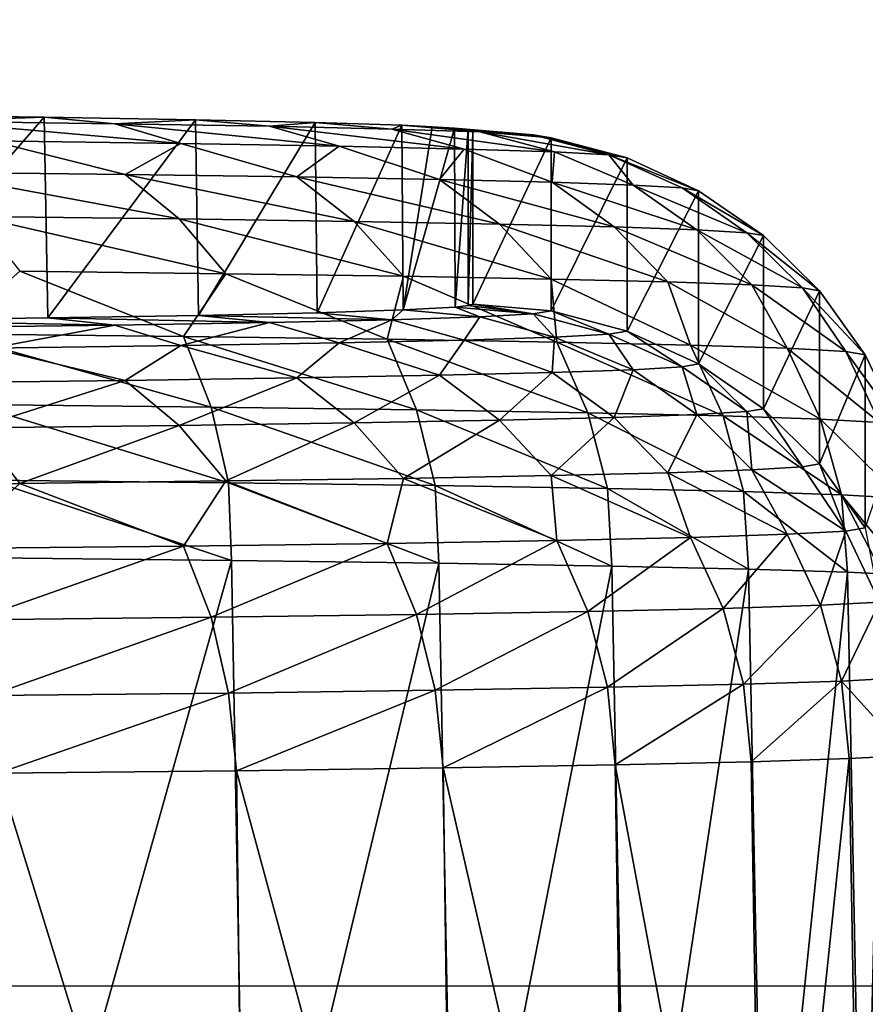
# Model space of a CAD drawing. Header units: millimetres. Extents: x -95 to 95, y -21 to 21.
# Tile 68 of 89: x 83.22 to 85.08, y -16.59 to -14.43. Entities that reach past the tile are written whole.
import ezdxf

# ---------------------------------------------------------------- set-up
doc = ezdxf.new("R2010")
doc.units = ezdxf.units.MM
doc.header["$LTSCALE"] = 135.540879
for name, color, linetype in [('130', 7, 'CONTINUOUS'), ('133', 7, 'CONTINUOUS'), ('134', 7, 'CONTINUOUS'), ('142', 7, 'CONTINUOUS'), ('143', 7, 'CONTINUOUS'), ('144', 7, 'CONTINUOUS'), ('19', 7, 'CONTINUOUS'), ('2', 7, 'CONTINUOUS')]:
    doc.layers.add(name, color=color, linetype=linetype)

msp = doc.modelspace()

# ---------------------------------------------------------------- linework, layer by layer
at = {"layer": '130', "color": 254, "linetype": 'Continuous', "true_color": 0xd7d6db}
for points in [[(83.2754, -14.6428, 98.2174), (82.888, -15.0886, 47.1343), (82.8783, -14.6374, 98.8266), (83.2754, -14.6428, 98.2174)], [(83.2837, -15.0832, 47.7445), (82.888, -15.0886, 47.1343), (83.2754, -14.6428, 98.2174), (83.2837, -15.0832, 47.7445)], [(83.6069, -14.6484, 97.5699), (83.2837, -15.0832, 47.7445), (83.2754, -14.6428, 98.2174), (83.6069, -14.6484, 97.5699)], [(83.6136, -15.0776, 48.3927), (83.2837, -15.0832, 47.7445), (83.6069, -14.6484, 97.5699), (83.6136, -15.0776, 48.3927)], [(83.8691, -14.6543, 96.8914), (83.6136, -15.0776, 48.3927), (83.6069, -14.6484, 97.5699), (83.8691, -14.6543, 96.8914)], [(83.8741, -15.0716, 49.0718), (83.6136, -15.0776, 48.3927), (83.8691, -14.6543, 96.8914), (83.8741, -15.0716, 49.0718)], [(84.0591, -14.6605, 96.1891), (83.8741, -15.0716, 49.0718), (83.8691, -14.6543, 96.8914), (84.0591, -14.6605, 96.1891)], [(84.0625, -15.0655, 49.7744), (83.8741, -15.0716, 49.0718), (84.0591, -14.6605, 96.1891), (84.0625, -15.0655, 49.7744)], [(84.1263, -14.6636, 95.8318), (84.0625, -15.0655, 49.7744), (84.0591, -14.6605, 96.1891), (84.1263, -14.6636, 95.8318)], [(84.1751, -14.6668, 95.4678), (84.0625, -15.0655, 49.7744), (84.1263, -14.6636, 95.8318), (84.1751, -14.6668, 95.4678)], [(84.1765, -15.0592, 50.493), (84.0625, -15.0655, 49.7744), (84.1751, -14.6668, 95.4678), (84.1765, -15.0592, 50.493)], [(84.2049, -14.67, 95.0975), (84.1765, -15.0592, 50.493), (84.1751, -14.6668, 95.4678), (84.2049, -14.67, 95.0975)], [(84.2052, -15.0561, 50.8556), (84.1765, -15.0592, 50.493), (84.2049, -14.67, 95.0975), (84.2052, -15.0561, 50.8556)], [(84.2149, -14.6732, 94.7238), (84.2052, -15.0561, 50.8556), (84.2049, -14.67, 95.0975), (84.2149, -14.6732, 94.7238)], [(84.2149, -15.0529, 51.2238), (84.2052, -15.0561, 50.8556), (84.2149, -14.6732, 94.7238), (84.2149, -15.0529, 51.2238)]]:
    msp.add_3dface(points, dxfattribs=at)
at = {"layer": '133', "color": 254, "linetype": 'Continuous', "true_color": 0xd7d6db}
for points in [[(83.6863, -15.6148, 99.4241), (83.1619, -15.6092, 100.0697), (83.1918, -17.3764, 100.098), (83.6863, -15.6148, 99.4241)], [(83.7185, -17.3821, 99.4476), (83.6863, -15.6148, 99.4241), (83.1918, -17.3764, 100.098), (83.7185, -17.3821, 99.4476)], [(84.1404, -15.6209, 98.7274), (83.6863, -15.6148, 99.4241), (83.7185, -17.3821, 99.4476), (84.1404, -15.6209, 98.7274)], [(84.1744, -17.3882, 98.7458), (84.1404, -15.6209, 98.7274), (83.7185, -17.3821, 99.4476), (84.1744, -17.3882, 98.7458)], [(84.5195, -15.6274, 97.987), (84.1404, -15.6209, 98.7274), (84.1744, -17.3882, 98.7458), (84.5195, -15.6274, 97.987)], [(84.5543, -17.3948, 98.0001), (84.5195, -15.6274, 97.987), (84.1744, -17.3882, 98.7458), (84.5543, -17.3948, 98.0001)], [(84.8193, -15.6341, 97.2112), (84.5195, -15.6274, 97.987), (84.5543, -17.3948, 98.0001), (84.8193, -15.6341, 97.2112)], [(84.8543, -17.4016, 97.2187), (84.8193, -15.6341, 97.2112), (84.5543, -17.3948, 98.0001), (84.8543, -17.4016, 97.2187)], [(85.0365, -15.6411, 96.408), (84.8193, -15.6341, 97.2112), (84.8543, -17.4016, 97.2187), (85.0365, -15.6411, 96.408)], [(85.0709, -17.4086, 96.4103), (85.0365, -15.6411, 96.408), (84.8543, -17.4016, 97.2187), (85.0709, -17.4086, 96.4103)], [(85.1134, -15.6447, 95.9995), (85.0365, -15.6411, 96.408), (85.0709, -17.4086, 96.4103), (85.1134, -15.6447, 95.9995)], [(85.2018, -17.4158, 95.5837), (85.1134, -15.6447, 95.9995), (85.0709, -17.4086, 96.4103), (85.2018, -17.4158, 95.5837)]]:
    msp.add_3dface(points, dxfattribs=at)
at = {"layer": '134', "color": 254, "linetype": 'Continuous', "true_color": 0xd7d6db}
for points in [[(85.0404, -16.0498, 49.575), (85.1708, -16.0427, 50.3966), (85.0709, -17.8173, 49.5853), (85.0404, -16.0498, 49.575)], [(85.0709, -17.8173, 49.5853), (85.1708, -16.0427, 50.3966), (85.2018, -17.8101, 50.412), (85.0709, -17.8173, 49.5853)], [(84.1498, -16.0701, 47.2536), (84.5271, -16.0636, 47.9949), (84.5543, -17.8311, 47.9956), (84.1498, -16.0701, 47.2536)], [(84.5271, -16.0636, 47.9949), (84.8251, -16.0569, 48.7714), (84.8543, -17.8243, 48.7769), (84.5271, -16.0636, 47.9949)], [(84.5543, -17.8311, 47.9956), (84.5271, -16.0636, 47.9949), (84.8543, -17.8243, 48.7769), (84.5543, -17.8311, 47.9956)], [(84.8251, -16.0569, 48.7714), (85.0404, -16.0498, 49.575), (84.8543, -17.8243, 48.7769), (84.8251, -16.0569, 48.7714)], [(84.8543, -17.8243, 48.7769), (85.0404, -16.0498, 49.575), (85.0709, -17.8173, 49.5853), (84.8543, -17.8243, 48.7769)], [(83.1745, -16.0818, 45.909), (83.6973, -16.0762, 46.5559), (83.7185, -17.8438, 46.548), (83.1745, -16.0818, 45.909)], [(83.1918, -17.8494, 45.8976), (83.1745, -16.0818, 45.909), (83.7185, -17.8438, 46.548), (83.1918, -17.8494, 45.8976)], [(83.6973, -16.0762, 46.5559), (84.1498, -16.0701, 47.2536), (84.1744, -17.8376, 47.2499), (83.6973, -16.0762, 46.5559)], [(83.7185, -17.8438, 46.548), (83.6973, -16.0762, 46.5559), (84.1744, -17.8376, 47.2499), (83.7185, -17.8438, 46.548)], [(84.1744, -17.8376, 47.2499), (84.1498, -16.0701, 47.2536), (84.5543, -17.8311, 47.9956), (84.1744, -17.8376, 47.2499)]]:
    msp.add_3dface(points, dxfattribs=at)
at = {"layer": '142', "color": 254, "linetype": 'Continuous', "true_color": 0xd7d6db}
for points in [[(84.2052, -15.0561, 50.8556), (84.2149, -15.0529, 51.2238), (84.3476, -15.0742, 50.478), (84.2052, -15.0561, 50.8556)], [(84.3476, -15.0742, 50.478), (84.2149, -15.0529, 51.2238), (84.3867, -15.0677, 51.224), (84.3476, -15.0742, 50.478)], [(83.6136, -15.0776, 48.3927), (83.8741, -15.0716, 49.0718), (84.0374, -15.087, 49.0186), (83.6136, -15.0776, 48.3927)], [(83.8741, -15.0716, 49.0718), (84.0625, -15.0655, 49.7744), (84.0374, -15.087, 49.0186), (83.8741, -15.0716, 49.0718)], [(84.0374, -15.087, 49.0186), (84.0625, -15.0655, 49.7744), (84.2307, -15.0807, 49.7402), (84.0374, -15.087, 49.0186)], [(84.0625, -15.0655, 49.7744), (84.1765, -15.0592, 50.493), (84.2307, -15.0807, 49.7402), (84.0625, -15.0655, 49.7744)], [(84.1765, -15.0592, 50.493), (84.2052, -15.0561, 50.8556), (84.3476, -15.0742, 50.478), (84.1765, -15.0592, 50.493)], [(84.2307, -15.0807, 49.7402), (84.1765, -15.0592, 50.493), (84.3476, -15.0742, 50.478), (84.2307, -15.0807, 49.7402)], [(84.2307, -15.0807, 49.7402), (84.3476, -15.0742, 50.478), (84.3939, -15.1252, 49.7059), (84.2307, -15.0807, 49.7402)], [(84.3476, -15.0742, 50.478), (84.3867, -15.0677, 51.224), (84.5135, -15.1186, 50.4609), (84.3476, -15.0742, 50.478)], [(84.3939, -15.1252, 49.7059), (84.3476, -15.0742, 50.478), (84.5135, -15.1186, 50.4609), (84.3939, -15.1252, 49.7059)], [(84.5135, -15.1186, 50.4609), (84.3867, -15.0677, 51.224), (84.5535, -15.1119, 51.2243), (84.5135, -15.1186, 50.4609)], [(82.888, -15.0886, 47.1343), (83.2837, -15.0832, 47.7445), (83.4306, -15.0989, 47.6556), (82.888, -15.0886, 47.1343)], [(83.0237, -15.1043, 47.0291), (82.888, -15.0886, 47.1343), (83.4306, -15.0989, 47.6556), (83.0237, -15.1043, 47.0291)], [(83.2837, -15.0832, 47.7445), (83.6136, -15.0776, 48.3927), (83.7697, -15.0931, 48.3212), (83.2837, -15.0832, 47.7445)], [(83.4306, -15.0989, 47.6556), (83.2837, -15.0832, 47.7445), (83.7697, -15.0931, 48.3212), (83.4306, -15.0989, 47.6556)], [(83.4306, -15.0989, 47.6556), (83.7697, -15.0931, 48.3212), (83.575, -15.1438, 47.5726), (83.4306, -15.0989, 47.6556)], [(83.575, -15.1438, 47.5726), (83.7697, -15.0931, 48.3212), (83.9221, -15.1378, 48.2538), (83.575, -15.1438, 47.5726)], [(83.7697, -15.0931, 48.3212), (83.6136, -15.0776, 48.3927), (84.0374, -15.087, 49.0186), (83.7697, -15.0931, 48.3212)], [(83.7697, -15.0931, 48.3212), (84.0374, -15.087, 49.0186), (83.9221, -15.1378, 48.2538), (83.7697, -15.0931, 48.3212)], [(83.9221, -15.1378, 48.2538), (84.0374, -15.087, 49.0186), (84.196, -15.1316, 48.9675), (83.9221, -15.1378, 48.2538)], [(84.0374, -15.087, 49.0186), (84.2307, -15.0807, 49.7402), (84.196, -15.1316, 48.9675), (84.0374, -15.087, 49.0186)], [(84.196, -15.1316, 48.9675), (84.2307, -15.0807, 49.7402), (84.3939, -15.1252, 49.7059), (84.196, -15.1316, 48.9675)], [(83.0237, -15.1043, 47.0291), (83.4306, -15.0989, 47.6556), (83.1587, -15.1494, 46.9315), (83.0237, -15.1043, 47.0291)], [(83.1587, -15.1494, 46.9315), (83.4306, -15.0989, 47.6556), (83.575, -15.1438, 47.5726), (83.1587, -15.1494, 46.9315)], [(84.5135, -15.1186, 50.4609), (84.5535, -15.1119, 51.2243), (84.6743, -15.1905, 50.4937), (84.5135, -15.1186, 50.4609)], [(84.6743, -15.1905, 50.4937), (84.5535, -15.1119, 51.2243), (84.7102, -15.1841, 51.225), (84.6743, -15.1905, 50.4937)], [(83.575, -15.1438, 47.5726), (83.9221, -15.1378, 48.2538), (83.8294, -15.2148, 47.7083), (83.575, -15.1438, 47.5726)], [(83.8294, -15.2148, 47.7083), (83.9221, -15.1378, 48.2538), (84.1423, -15.209, 48.3701), (83.8294, -15.2148, 47.7083)], [(83.9221, -15.1378, 48.2538), (84.196, -15.1316, 48.9675), (84.1423, -15.209, 48.3701), (83.9221, -15.1378, 48.2538)], [(84.1423, -15.209, 48.3701), (84.196, -15.1316, 48.9675), (84.389, -15.203, 49.0594), (84.1423, -15.209, 48.3701)], [(84.196, -15.1316, 48.9675), (84.3939, -15.1252, 49.7059), (84.389, -15.203, 49.0594), (84.196, -15.1316, 48.9675)], [(84.389, -15.203, 49.0594), (84.3939, -15.1252, 49.7059), (84.5669, -15.1968, 49.7696), (84.389, -15.203, 49.0594)], [(84.3939, -15.1252, 49.7059), (84.5135, -15.1186, 50.4609), (84.5669, -15.1968, 49.7696), (84.3939, -15.1252, 49.7059)], [(84.5669, -15.1968, 49.7696), (84.5135, -15.1186, 50.4609), (84.6743, -15.1905, 50.4937), (84.5669, -15.1968, 49.7696)], [(83.0169, -15.2254, 46.4923), (83.1587, -15.1494, 46.9315), (83.453, -15.2203, 47.0804), (83.0169, -15.2254, 46.4923)], [(83.1587, -15.1494, 46.9315), (83.575, -15.1438, 47.5726), (83.453, -15.2203, 47.0804), (83.1587, -15.1494, 46.9315)], [(83.453, -15.2203, 47.0804), (83.575, -15.1438, 47.5726), (83.8294, -15.2148, 47.7083), (83.453, -15.2203, 47.0804)], [(84.1423, -15.209, 48.3701), (84.389, -15.203, 49.0594), (84.2735, -15.3076, 48.3166), (84.1423, -15.209, 48.3701)], [(84.2735, -15.3076, 48.3166), (84.389, -15.203, 49.0594), (84.5249, -15.3014, 49.0191), (84.2735, -15.3076, 48.3166)], [(84.389, -15.203, 49.0594), (84.5669, -15.1968, 49.7696), (84.5249, -15.3014, 49.0191), (84.389, -15.203, 49.0594)], [(84.5249, -15.3014, 49.0191), (84.5669, -15.1968, 49.7696), (84.7061, -15.2951, 49.7427), (84.5249, -15.3014, 49.0191)], [(84.5669, -15.1968, 49.7696), (84.6743, -15.1905, 50.4937), (84.7061, -15.2951, 49.7427), (84.5669, -15.1968, 49.7696)], [(84.6743, -15.1905, 50.4937), (84.7102, -15.1841, 51.225), (84.8156, -15.2887, 50.4807), (84.6743, -15.1905, 50.4937)], [(84.7061, -15.2951, 49.7427), (84.6743, -15.1905, 50.4937), (84.8156, -15.2887, 50.4807), (84.7061, -15.2951, 49.7427)], [(84.8156, -15.2887, 50.4807), (84.7102, -15.1841, 51.225), (84.8522, -15.2822, 51.2258), (84.8156, -15.2887, 50.4807)], [(83.0169, -15.2254, 46.4923), (83.453, -15.2203, 47.0804), (83.1266, -15.3243, 46.4031), (83.0169, -15.2254, 46.4923)], [(83.1266, -15.3243, 46.4031), (83.453, -15.2203, 47.0804), (83.571, -15.319, 47.0023), (83.1266, -15.3243, 46.4031)], [(83.453, -15.2203, 47.0804), (83.8294, -15.2148, 47.7083), (83.571, -15.319, 47.0023), (83.453, -15.2203, 47.0804)], [(83.571, -15.319, 47.0023), (83.8294, -15.2148, 47.7083), (83.9546, -15.3135, 47.6422), (83.571, -15.319, 47.0023)], [(83.8294, -15.2148, 47.7083), (84.1423, -15.209, 48.3701), (83.9546, -15.3135, 47.6422), (83.8294, -15.2148, 47.7083)], [(83.9546, -15.3135, 47.6422), (84.1423, -15.209, 48.3701), (84.2735, -15.3076, 48.3166), (83.9546, -15.3135, 47.6422)], [(84.7061, -15.2951, 49.7427), (84.8156, -15.2887, 50.4807), (84.8267, -15.4163, 49.7198), (84.7061, -15.2951, 49.7427)], [(84.8156, -15.2887, 50.4807), (84.8522, -15.2822, 51.2258), (84.938, -15.4098, 50.4697), (84.8156, -15.2887, 50.4807)], [(84.8267, -15.4163, 49.7198), (84.8156, -15.2887, 50.4807), (84.938, -15.4098, 50.4697), (84.8267, -15.4163, 49.7198)], [(84.938, -15.4098, 50.4697), (84.8522, -15.2822, 51.2258), (84.9752, -15.4032, 51.2269), (84.938, -15.4098, 50.4697)], [(83.9546, -15.3135, 47.6422), (84.2735, -15.3076, 48.3166), (84.063, -15.435, 47.5853), (83.9546, -15.3135, 47.6422)], [(84.063, -15.435, 47.5853), (84.2735, -15.3076, 48.3166), (84.3871, -15.429, 48.2706), (84.063, -15.435, 47.5853)], [(84.2735, -15.3076, 48.3166), (84.5249, -15.3014, 49.0191), (84.3871, -15.429, 48.2706), (84.2735, -15.3076, 48.3166)], [(84.3871, -15.429, 48.2706), (84.5249, -15.3014, 49.0191), (84.6426, -15.4228, 48.9844), (84.3871, -15.429, 48.2706)], [(84.5249, -15.3014, 49.0191), (84.7061, -15.2951, 49.7427), (84.6426, -15.4228, 48.9844), (84.5249, -15.3014, 49.0191)], [(84.6426, -15.4228, 48.9844), (84.7061, -15.2951, 49.7427), (84.8267, -15.4163, 49.7198), (84.6426, -15.4228, 48.9844)], [(82.7126, -15.4509, 45.7644), (83.1266, -15.3243, 46.4031), (83.2217, -15.446, 46.3261), (82.7126, -15.4509, 45.7644)], [(83.1266, -15.3243, 46.4031), (83.571, -15.319, 47.0023), (83.2217, -15.446, 46.3261), (83.1266, -15.3243, 46.4031)], [(83.2217, -15.446, 46.3261), (83.571, -15.319, 47.0023), (83.6733, -15.4406, 46.9351), (83.2217, -15.446, 46.3261)], [(83.571, -15.319, 47.0023), (83.9546, -15.3135, 47.6422), (83.6733, -15.4406, 46.9351), (83.571, -15.319, 47.0023)], [(83.6733, -15.4406, 46.9351), (83.9546, -15.3135, 47.6422), (84.063, -15.435, 47.5853), (83.6733, -15.4406, 46.9351)], [(84.6426, -15.4228, 48.9844), (84.8267, -15.4163, 49.7198), (84.9045, -15.5577, 49.6011), (84.6426, -15.4228, 48.9844)], [(84.8267, -15.4163, 49.7198), (84.938, -15.4098, 50.4697), (85.0327, -15.5507, 50.4101), (84.8267, -15.4163, 49.7198)], [(84.9045, -15.5577, 49.6011), (84.8267, -15.4163, 49.7198), (85.0327, -15.5507, 50.4101), (84.9045, -15.5577, 49.6011)], [(84.938, -15.4098, 50.4697), (84.9752, -15.4032, 51.2269), (85.0327, -15.5507, 50.4101), (84.938, -15.4098, 50.4697)], [(85.0327, -15.5507, 50.4101), (84.9752, -15.4032, 51.2269), (85.0755, -15.5435, 51.2281), (85.0327, -15.5507, 50.4101)], [(83.2217, -15.446, 46.3261), (83.6733, -15.4406, 46.9351), (83.5811, -15.5837, 46.6285), (83.2217, -15.446, 46.3261)], [(83.5811, -15.5837, 46.6285), (83.6733, -15.4406, 46.9351), (84.0272, -15.5777, 47.3154), (83.5811, -15.5837, 46.6285)], [(83.6733, -15.4406, 46.9351), (84.063, -15.435, 47.5853), (84.0272, -15.5777, 47.3154), (83.6733, -15.4406, 46.9351)], [(84.0272, -15.5777, 47.3154), (84.063, -15.435, 47.5853), (84.399, -15.5713, 48.0452), (84.0272, -15.5777, 47.3154)], [(84.063, -15.435, 47.5853), (84.3871, -15.429, 48.2706), (84.399, -15.5713, 48.0452), (84.063, -15.435, 47.5853)], [(84.3871, -15.429, 48.2706), (84.6426, -15.4228, 48.9844), (84.6926, -15.5647, 48.8099), (84.3871, -15.429, 48.2706)], [(84.399, -15.5713, 48.0452), (84.3871, -15.429, 48.2706), (84.6926, -15.5647, 48.8099), (84.399, -15.5713, 48.0452)], [(84.6926, -15.5647, 48.8099), (84.6426, -15.4228, 48.9844), (84.9045, -15.5577, 49.6011), (84.6926, -15.5647, 48.8099)], [(82.7126, -15.4509, 45.7644), (83.2217, -15.446, 46.3261), (83.0656, -15.5892, 45.9918), (82.7126, -15.4509, 45.7644)], [(83.0656, -15.5892, 45.9918), (83.2217, -15.446, 46.3261), (83.5811, -15.5837, 46.6285), (83.0656, -15.5892, 45.9918)], [(85.0327, -15.5507, 50.4101), (85.0755, -15.5435, 51.2281), (85.107, -15.7063, 50.4037), (85.0327, -15.5507, 50.4101)], [(84.399, -15.5713, 48.0452), (84.6926, -15.5647, 48.8099), (84.4673, -15.7271, 48.0162), (84.399, -15.5713, 48.0452)], [(84.4673, -15.7271, 48.0162), (84.6926, -15.5647, 48.8099), (84.7636, -15.7204, 48.7882), (84.4673, -15.7271, 48.0162)], [(84.6926, -15.5647, 48.8099), (84.9045, -15.5577, 49.6011), (84.7636, -15.7204, 48.7882), (84.6926, -15.5647, 48.8099)], [(84.7636, -15.7204, 48.7882), (84.9045, -15.5577, 49.6011), (84.9776, -15.7134, 49.5869), (84.7636, -15.7204, 48.7882)], [(84.9045, -15.5577, 49.6011), (85.0327, -15.5507, 50.4101), (84.9776, -15.7134, 49.5869), (84.9045, -15.5577, 49.6011)], [(84.9776, -15.7134, 49.5869), (85.0327, -15.5507, 50.4101), (85.107, -15.7063, 50.4037), (84.9776, -15.7134, 49.5869)], [(83.0656, -15.5892, 45.9918), (83.5811, -15.5837, 46.6285), (83.1211, -15.7452, 45.9432), (83.0656, -15.5892, 45.9918)], [(83.1211, -15.7452, 45.9432), (83.5811, -15.5837, 46.6285), (83.6415, -15.7396, 46.5859), (83.1211, -15.7452, 45.9432)], [(83.5811, -15.5837, 46.6285), (84.0272, -15.5777, 47.3154), (83.6415, -15.7396, 46.5859), (83.5811, -15.5837, 46.6285)], [(83.6415, -15.7396, 46.5859), (84.0272, -15.5777, 47.3154), (84.0919, -15.7335, 47.2794), (83.6415, -15.7396, 46.5859)], [(84.0272, -15.5777, 47.3154), (84.399, -15.5713, 48.0452), (84.0919, -15.7335, 47.2794), (84.0272, -15.5777, 47.3154)], [(84.0919, -15.7335, 47.2794), (84.399, -15.5713, 48.0452), (84.4673, -15.7271, 48.0162), (84.0919, -15.7335, 47.2794)], [(84.4673, -15.7271, 48.0162), (84.7636, -15.7204, 48.7882), (84.5101, -15.8933, 47.9986), (84.4673, -15.7271, 48.0162)], [(84.5101, -15.8933, 47.9986), (84.7636, -15.7204, 48.7882), (84.8082, -15.8866, 48.7751), (84.5101, -15.8933, 47.9986)], [(84.7636, -15.7204, 48.7882), (84.9776, -15.7134, 49.5869), (84.8082, -15.8866, 48.7751), (84.7636, -15.7204, 48.7882)], [(84.8082, -15.8866, 48.7751), (84.9776, -15.7134, 49.5869), (85.0235, -15.8795, 49.5787), (84.8082, -15.8866, 48.7751)], [(84.9776, -15.7134, 49.5869), (85.107, -15.7063, 50.4037), (85.0235, -15.8795, 49.5787), (84.9776, -15.7134, 49.5869)], [(85.0235, -15.8795, 49.5787), (85.107, -15.7063, 50.4037), (85.1536, -15.8724, 50.4002), (85.0235, -15.8795, 49.5787)], [(83.1211, -15.7452, 45.9432), (83.6415, -15.7396, 46.5859), (83.1559, -15.9115, 45.9133), (83.1211, -15.7452, 45.9432)], [(83.1559, -15.9115, 45.9133), (83.6415, -15.7396, 46.5859), (83.6795, -15.9059, 46.5598), (83.1559, -15.9115, 45.9133)], [(83.6415, -15.7396, 46.5859), (84.0919, -15.7335, 47.2794), (83.6795, -15.9059, 46.5598), (83.6415, -15.7396, 46.5859)], [(83.6795, -15.9059, 46.5598), (84.0919, -15.7335, 47.2794), (84.1325, -15.8998, 47.2574), (83.6795, -15.9059, 46.5598)], [(84.0919, -15.7335, 47.2794), (84.4673, -15.7271, 48.0162), (84.1325, -15.8998, 47.2574), (84.0919, -15.7335, 47.2794)], [(84.1325, -15.8998, 47.2574), (84.4673, -15.7271, 48.0162), (84.5101, -15.8933, 47.9986), (84.1325, -15.8998, 47.2574)], [(85.1708, -16.0427, 50.3966), (85.0235, -15.8795, 49.5787), (85.1536, -15.8724, 50.4002), (85.1708, -16.0427, 50.3966)], [(84.1498, -16.0701, 47.2536), (84.1325, -15.8998, 47.2574), (84.5101, -15.8933, 47.9986), (84.1498, -16.0701, 47.2536)], [(84.5271, -16.0636, 47.9949), (84.1498, -16.0701, 47.2536), (84.5101, -15.8933, 47.9986), (84.5271, -16.0636, 47.9949)], [(84.5271, -16.0636, 47.9949), (84.5101, -15.8933, 47.9986), (84.8082, -15.8866, 48.7751), (84.5271, -16.0636, 47.9949)], [(84.8251, -16.0569, 48.7714), (84.5271, -16.0636, 47.9949), (84.8082, -15.8866, 48.7751), (84.8251, -16.0569, 48.7714)], [(84.8251, -16.0569, 48.7714), (84.8082, -15.8866, 48.7751), (85.0235, -15.8795, 49.5787), (84.8251, -16.0569, 48.7714)], [(85.0404, -16.0498, 49.575), (84.8251, -16.0569, 48.7714), (85.0235, -15.8795, 49.5787), (85.0404, -16.0498, 49.575)], [(85.1708, -16.0427, 50.3966), (85.0404, -16.0498, 49.575), (85.0235, -15.8795, 49.5787), (85.1708, -16.0427, 50.3966)], [(83.1745, -16.0818, 45.909), (83.1559, -15.9115, 45.9133), (83.6795, -15.9059, 46.5598), (83.1745, -16.0818, 45.909)], [(83.6973, -16.0762, 46.5559), (83.1745, -16.0818, 45.909), (83.6795, -15.9059, 46.5598), (83.6973, -16.0762, 46.5559)], [(83.6973, -16.0762, 46.5559), (83.6795, -15.9059, 46.5598), (84.1325, -15.8998, 47.2574), (83.6973, -16.0762, 46.5559)], [(84.1498, -16.0701, 47.2536), (83.6973, -16.0762, 46.5559), (84.1325, -15.8998, 47.2574), (84.1498, -16.0701, 47.2536)]]:
    msp.add_3dface(points, dxfattribs=at)
at = {"layer": '143', "color": 254, "linetype": 'Continuous', "true_color": 0xd7d6db}
for points in [[(84.2149, -15.0529, 51.2238), (84.2149, -14.6732, 94.7238), (84.3867, -14.6881, 94.724), (84.2149, -15.0529, 51.2238)], [(84.3867, -15.0677, 51.224), (84.2149, -15.0529, 51.2238), (84.3867, -14.6881, 94.724), (84.3867, -15.0677, 51.224)], [(84.5535, -14.7323, 94.7243), (84.3867, -15.0677, 51.224), (84.3867, -14.6881, 94.724), (84.5535, -14.7323, 94.7243)], [(84.5535, -15.1119, 51.2243), (84.3867, -15.0677, 51.224), (84.5535, -14.7323, 94.7243), (84.5535, -15.1119, 51.2243)], [(84.7102, -14.8045, 94.725), (84.5535, -15.1119, 51.2243), (84.5535, -14.7323, 94.7243), (84.7102, -14.8045, 94.725)], [(84.7102, -15.1841, 51.225), (84.5535, -15.1119, 51.2243), (84.7102, -14.8045, 94.725), (84.7102, -15.1841, 51.225)], [(84.8522, -14.9026, 94.7258), (84.7102, -15.1841, 51.225), (84.7102, -14.8045, 94.725), (84.8522, -14.9026, 94.7258)], [(84.8522, -15.2822, 51.2258), (84.7102, -15.1841, 51.225), (84.8522, -14.9026, 94.7258), (84.8522, -15.2822, 51.2258)], [(84.9752, -15.0236, 94.7269), (84.8522, -15.2822, 51.2258), (84.8522, -14.9026, 94.7258), (84.9752, -15.0236, 94.7269)], [(84.9752, -15.4032, 51.2269), (84.8522, -15.2822, 51.2258), (84.9752, -15.0236, 94.7269), (84.9752, -15.4032, 51.2269)], [(85.0755, -15.1639, 94.7281), (84.9752, -15.4032, 51.2269), (84.9752, -15.0236, 94.7269), (85.0755, -15.1639, 94.7281)], [(85.0755, -15.5435, 51.2281), (84.9752, -15.4032, 51.2269), (85.0755, -15.1639, 94.7281), (85.0755, -15.5435, 51.2281)], [(85.1503, -15.3195, 94.7295), (85.0755, -15.5435, 51.2281), (85.0755, -15.1639, 94.7281), (85.1503, -15.3195, 94.7295)]]:
    msp.add_3dface(points, dxfattribs=at)
at = {"layer": '144', "color": 254, "linetype": 'Continuous', "true_color": 0xd7d6db}
for points in [[(83.2754, -14.6428, 98.2174), (82.8783, -14.6374, 98.8266), (83.0237, -14.6515, 98.9188), (83.2754, -14.6428, 98.2174)], [(83.4306, -14.657, 98.2923), (83.2754, -14.6428, 98.2174), (83.0237, -14.6515, 98.9188), (83.4306, -14.657, 98.2923)], [(83.4306, -14.657, 98.2923), (83.0237, -14.6515, 98.9188), (83.575, -14.7004, 98.376), (83.4306, -14.657, 98.2923)], [(83.575, -14.7004, 98.376), (83.0237, -14.6515, 98.9188), (83.1587, -14.6948, 99.0172), (83.575, -14.7004, 98.376)], [(83.6069, -14.6484, 97.5699), (83.2754, -14.6428, 98.2174), (83.4306, -14.657, 98.2923), (83.6069, -14.6484, 97.5699)], [(83.7697, -14.6628, 97.6267), (83.6069, -14.6484, 97.5699), (83.4306, -14.657, 98.2923), (83.7697, -14.6628, 97.6267)], [(83.7697, -14.6628, 97.6267), (83.4306, -14.657, 98.2923), (83.9221, -14.7064, 97.6949), (83.7697, -14.6628, 97.6267)], [(83.9221, -14.7064, 97.6949), (83.4306, -14.657, 98.2923), (83.575, -14.7004, 98.376), (83.9221, -14.7064, 97.6949)], [(83.8691, -14.6543, 96.8914), (83.6069, -14.6484, 97.5699), (83.7697, -14.6628, 97.6267), (83.8691, -14.6543, 96.8914)], [(84.0374, -14.6689, 96.9293), (83.8691, -14.6543, 96.8914), (83.7697, -14.6628, 97.6267), (84.0374, -14.6689, 96.9293)], [(84.196, -14.7126, 96.9812), (83.7697, -14.6628, 97.6267), (83.9221, -14.7064, 97.6949), (84.196, -14.7126, 96.9812)], [(84.0374, -14.6689, 96.9293), (83.7697, -14.6628, 97.6267), (84.196, -14.7126, 96.9812), (84.0374, -14.6689, 96.9293)], [(84.0591, -14.6605, 96.1891), (83.8691, -14.6543, 96.8914), (84.0374, -14.6689, 96.9293), (84.0591, -14.6605, 96.1891)], [(84.2307, -14.6752, 96.2077), (84.0591, -14.6605, 96.1891), (84.0374, -14.6689, 96.9293), (84.2307, -14.6752, 96.2077)], [(84.1263, -14.6636, 95.8318), (84.0591, -14.6605, 96.1891), (84.2307, -14.6752, 96.2077), (84.1263, -14.6636, 95.8318)], [(84.3476, -14.6816, 95.4699), (84.1263, -14.6636, 95.8318), (84.2307, -14.6752, 96.2077), (84.3476, -14.6816, 95.4699)], [(84.1751, -14.6668, 95.4678), (84.1263, -14.6636, 95.8318), (84.3476, -14.6816, 95.4699), (84.1751, -14.6668, 95.4678)], [(84.3939, -14.719, 96.2428), (84.0374, -14.6689, 96.9293), (84.196, -14.7126, 96.9812), (84.3939, -14.719, 96.2428)], [(84.2307, -14.6752, 96.2077), (84.0374, -14.6689, 96.9293), (84.3939, -14.719, 96.2428), (84.2307, -14.6752, 96.2077)], [(84.2049, -14.67, 95.0975), (84.1751, -14.6668, 95.4678), (84.3476, -14.6816, 95.4699), (84.2049, -14.67, 95.0975)], [(84.3867, -14.6881, 94.724), (84.2049, -14.67, 95.0975), (84.3476, -14.6816, 95.4699), (84.3867, -14.6881, 94.724)], [(84.2149, -14.6732, 94.7238), (84.2049, -14.67, 95.0975), (84.3867, -14.6881, 94.724), (84.2149, -14.6732, 94.7238)], [(84.5135, -14.7256, 95.4877), (84.2307, -14.6752, 96.2077), (84.3939, -14.719, 96.2428), (84.5135, -14.7256, 95.4877)], [(84.3476, -14.6816, 95.4699), (84.2307, -14.6752, 96.2077), (84.5135, -14.7256, 95.4877), (84.3476, -14.6816, 95.4699)], [(84.5535, -14.7323, 94.7243), (84.3867, -14.6881, 94.724), (84.3476, -14.6816, 95.4699), (84.5535, -14.7323, 94.7243)], [(84.5535, -14.7323, 94.7243), (84.3476, -14.6816, 95.4699), (84.5135, -14.7256, 95.4877), (84.5535, -14.7323, 94.7243)], [(83.453, -14.7683, 98.8696), (83.1587, -14.6948, 99.0172), (83.0169, -14.7632, 99.4576), (83.453, -14.7683, 98.8696)], [(83.575, -14.7004, 98.376), (83.1587, -14.6948, 99.0172), (83.453, -14.7683, 98.8696), (83.575, -14.7004, 98.376)], [(83.8294, -14.7738, 98.2416), (83.575, -14.7004, 98.376), (83.453, -14.7683, 98.8696), (83.8294, -14.7738, 98.2416)], [(83.9221, -14.7064, 97.6949), (83.575, -14.7004, 98.376), (83.8294, -14.7738, 98.2416), (83.9221, -14.7064, 97.6949)], [(84.1423, -14.7796, 97.5798), (83.9221, -14.7064, 97.6949), (83.8294, -14.7738, 98.2416), (84.1423, -14.7796, 97.5798)], [(84.196, -14.7126, 96.9812), (83.9221, -14.7064, 97.6949), (84.1423, -14.7796, 97.5798), (84.196, -14.7126, 96.9812)], [(84.389, -14.7856, 96.8905), (84.196, -14.7126, 96.9812), (84.1423, -14.7796, 97.5798), (84.389, -14.7856, 96.8905)], [(84.3939, -14.719, 96.2428), (84.196, -14.7126, 96.9812), (84.389, -14.7856, 96.8905), (84.3939, -14.719, 96.2428)], [(84.5669, -14.7918, 96.1804), (84.3939, -14.719, 96.2428), (84.389, -14.7856, 96.8905), (84.5669, -14.7918, 96.1804)], [(84.5135, -14.7256, 95.4877), (84.3939, -14.719, 96.2428), (84.5669, -14.7918, 96.1804), (84.5135, -14.7256, 95.4877)], [(84.6743, -14.7981, 95.4562), (84.5135, -14.7256, 95.4877), (84.5669, -14.7918, 96.1804), (84.6743, -14.7981, 95.4562)], [(84.7102, -14.8045, 94.725), (84.5135, -14.7256, 95.4877), (84.6743, -14.7981, 95.4562), (84.7102, -14.8045, 94.725)], [(84.7102, -14.8045, 94.725), (84.5535, -14.7323, 94.7243), (84.5135, -14.7256, 95.4877), (84.7102, -14.8045, 94.725)], [(83.453, -14.7683, 98.8696), (83.0169, -14.7632, 99.4576), (83.571, -14.8657, 98.9493), (83.453, -14.7683, 98.8696)], [(83.571, -14.8657, 98.9493), (83.0169, -14.7632, 99.4576), (83.1266, -14.8605, 99.5485), (83.571, -14.8657, 98.9493)], [(83.8294, -14.7738, 98.2416), (83.453, -14.7683, 98.8696), (83.9546, -14.8713, 98.3094), (83.8294, -14.7738, 98.2416)], [(83.9546, -14.8713, 98.3094), (83.453, -14.7683, 98.8696), (83.571, -14.8657, 98.9493), (83.9546, -14.8713, 98.3094)], [(84.1423, -14.7796, 97.5798), (83.8294, -14.7738, 98.2416), (84.2735, -14.8772, 97.635), (84.1423, -14.7796, 97.5798)], [(84.2735, -14.8772, 97.635), (83.8294, -14.7738, 98.2416), (83.9546, -14.8713, 98.3094), (84.2735, -14.8772, 97.635)], [(84.5249, -14.8833, 96.9326), (84.1423, -14.7796, 97.5798), (84.2735, -14.8772, 97.635), (84.5249, -14.8833, 96.9326)], [(84.389, -14.7856, 96.8905), (84.1423, -14.7796, 97.5798), (84.5249, -14.8833, 96.9326), (84.389, -14.7856, 96.8905)], [(84.7061, -14.8896, 96.2089), (84.389, -14.7856, 96.8905), (84.5249, -14.8833, 96.9326), (84.7061, -14.8896, 96.2089)], [(84.5669, -14.7918, 96.1804), (84.389, -14.7856, 96.8905), (84.7061, -14.8896, 96.2089), (84.5669, -14.7918, 96.1804)], [(84.6743, -14.7981, 95.4562), (84.5669, -14.7918, 96.1804), (84.8156, -14.8961, 95.471), (84.6743, -14.7981, 95.4562)], [(84.8156, -14.8961, 95.471), (84.5669, -14.7918, 96.1804), (84.7061, -14.8896, 96.2089), (84.8156, -14.8961, 95.471)], [(84.8522, -14.9026, 94.7258), (84.6743, -14.7981, 95.4562), (84.8156, -14.8961, 95.471), (84.8522, -14.9026, 94.7258)], [(84.8522, -14.9026, 94.7258), (84.7102, -14.8045, 94.725), (84.6743, -14.7981, 95.4562), (84.8522, -14.9026, 94.7258)], [(83.571, -14.8657, 98.9493), (83.1266, -14.8605, 99.5485), (83.6733, -14.9861, 99.0187), (83.571, -14.8657, 98.9493)], [(83.6733, -14.9861, 99.0187), (83.1266, -14.8605, 99.5485), (83.2217, -14.9808, 99.6276), (83.6733, -14.9861, 99.0187)], [(83.9546, -14.8713, 98.3094), (83.571, -14.8657, 98.9493), (84.063, -14.9918, 98.3684), (83.9546, -14.8713, 98.3094)], [(84.063, -14.9918, 98.3684), (83.571, -14.8657, 98.9493), (83.6733, -14.9861, 99.0187), (84.063, -14.9918, 98.3684)], [(84.2735, -14.8772, 97.635), (83.9546, -14.8713, 98.3094), (84.3871, -14.9978, 97.6831), (84.2735, -14.8772, 97.635)], [(84.3871, -14.9978, 97.6831), (83.9546, -14.8713, 98.3094), (84.063, -14.9918, 98.3684), (84.3871, -14.9978, 97.6831)], [(84.5249, -14.8833, 96.9326), (84.2735, -14.8772, 97.635), (84.6426, -15.004, 96.9693), (84.5249, -14.8833, 96.9326)], [(84.6426, -15.004, 96.9693), (84.2735, -14.8772, 97.635), (84.3871, -14.9978, 97.6831), (84.6426, -15.004, 96.9693)], [(84.7061, -14.8896, 96.2089), (84.5249, -14.8833, 96.9326), (84.8267, -15.0104, 96.234), (84.7061, -14.8896, 96.2089)], [(84.8267, -15.0104, 96.234), (84.5249, -14.8833, 96.9326), (84.6426, -15.004, 96.9693), (84.8267, -15.0104, 96.234)], [(84.8156, -14.8961, 95.471), (84.7061, -14.8896, 96.2089), (84.938, -15.017, 95.4841), (84.8156, -14.8961, 95.471)], [(84.938, -15.017, 95.4841), (84.7061, -14.8896, 96.2089), (84.8267, -15.0104, 96.234), (84.938, -15.017, 95.4841)], [(84.9752, -15.0236, 94.7269), (84.8522, -14.9026, 94.7258), (84.8156, -14.8961, 95.471), (84.9752, -15.0236, 94.7269)], [(84.9752, -15.0236, 94.7269), (84.8156, -14.8961, 95.471), (84.938, -15.017, 95.4841), (84.9752, -15.0236, 94.7269)], [(83.5811, -15.1238, 99.3278), (83.2217, -14.9808, 99.6276), (83.0656, -15.1182, 99.9644), (83.5811, -15.1238, 99.3278)], [(83.6733, -14.9861, 99.0187), (83.2217, -14.9808, 99.6276), (83.5811, -15.1238, 99.3278), (83.6733, -14.9861, 99.0187)], [(84.0272, -15.1298, 98.6408), (83.6733, -14.9861, 99.0187), (83.5811, -15.1238, 99.3278), (84.0272, -15.1298, 98.6408)], [(84.063, -14.9918, 98.3684), (83.6733, -14.9861, 99.0187), (84.0272, -15.1298, 98.6408), (84.063, -14.9918, 98.3684)], [(84.399, -15.1362, 97.911), (84.063, -14.9918, 98.3684), (84.0272, -15.1298, 98.6408), (84.399, -15.1362, 97.911)], [(84.3871, -14.9978, 97.6831), (84.063, -14.9918, 98.3684), (84.399, -15.1362, 97.911), (84.3871, -14.9978, 97.6831)], [(84.6926, -15.1428, 97.1463), (84.3871, -14.9978, 97.6831), (84.399, -15.1362, 97.911), (84.6926, -15.1428, 97.1463)], [(84.6426, -15.004, 96.9693), (84.3871, -14.9978, 97.6831), (84.6926, -15.1428, 97.1463), (84.6426, -15.004, 96.9693)], [(84.8267, -15.0104, 96.234), (84.6426, -15.004, 96.9693), (84.9045, -15.1497, 96.3551), (84.8267, -15.0104, 96.234)], [(84.9045, -15.1497, 96.3551), (84.6426, -15.004, 96.9693), (84.6926, -15.1428, 97.1463), (84.9045, -15.1497, 96.3551)], [(84.938, -15.017, 95.4841), (84.8267, -15.0104, 96.234), (85.0327, -15.1568, 95.5461), (84.938, -15.017, 95.4841)], [(85.0327, -15.1568, 95.5461), (84.8267, -15.0104, 96.234), (84.9045, -15.1497, 96.3551), (85.0327, -15.1568, 95.5461)], [(85.0755, -15.1639, 94.7281), (84.938, -15.017, 95.4841), (85.0327, -15.1568, 95.5461), (85.0755, -15.1639, 94.7281)], [(85.0755, -15.1639, 94.7281), (84.9752, -15.0236, 94.7269), (84.938, -15.017, 95.4841), (85.0755, -15.1639, 94.7281)], [(83.6415, -15.2789, 99.373), (83.0656, -15.1182, 99.9644), (83.1211, -15.2733, 100.0157), (83.6415, -15.2789, 99.373)], [(83.5811, -15.1238, 99.3278), (83.0656, -15.1182, 99.9644), (83.6415, -15.2789, 99.373), (83.5811, -15.1238, 99.3278)], [(84.0919, -15.285, 98.6796), (83.5811, -15.1238, 99.3278), (83.6415, -15.2789, 99.373), (84.0919, -15.285, 98.6796)], [(84.0272, -15.1298, 98.6408), (83.5811, -15.1238, 99.3278), (84.0919, -15.285, 98.6796), (84.0272, -15.1298, 98.6408)], [(84.4673, -15.2914, 97.9427), (84.0272, -15.1298, 98.6408), (84.0919, -15.285, 98.6796), (84.4673, -15.2914, 97.9427)], [(84.399, -15.1362, 97.911), (84.0272, -15.1298, 98.6408), (84.4673, -15.2914, 97.9427), (84.399, -15.1362, 97.911)], [(84.7636, -15.2981, 97.1707), (84.399, -15.1362, 97.911), (84.4673, -15.2914, 97.9427), (84.7636, -15.2981, 97.1707)], [(84.6926, -15.1428, 97.1463), (84.399, -15.1362, 97.911), (84.7636, -15.2981, 97.1707), (84.6926, -15.1428, 97.1463)], [(84.9776, -15.3051, 96.372), (84.6926, -15.1428, 97.1463), (84.7636, -15.2981, 97.1707), (84.9776, -15.3051, 96.372)], [(84.9045, -15.1497, 96.3551), (84.6926, -15.1428, 97.1463), (84.9776, -15.3051, 96.372), (84.9045, -15.1497, 96.3551)], [(85.107, -15.3122, 95.5553), (84.9045, -15.1497, 96.3551), (84.9776, -15.3051, 96.372), (85.107, -15.3122, 95.5553)], [(85.0327, -15.1568, 95.5461), (84.9045, -15.1497, 96.3551), (85.107, -15.3122, 95.5553), (85.0327, -15.1568, 95.5461)], [(85.1503, -15.3195, 94.7295), (85.0327, -15.1568, 95.5461), (85.107, -15.3122, 95.5553), (85.1503, -15.3195, 94.7295)], [(85.1503, -15.3195, 94.7295), (85.0755, -15.1639, 94.7281), (85.0327, -15.1568, 95.5461), (85.1503, -15.3195, 94.7295)], [(83.6795, -15.4447, 99.402), (83.1211, -15.2733, 100.0157), (83.1559, -15.4391, 100.0486), (83.6795, -15.4447, 99.402)], [(83.6415, -15.2789, 99.373), (83.1211, -15.2733, 100.0157), (83.6795, -15.4447, 99.402), (83.6415, -15.2789, 99.373)], [(84.1325, -15.4508, 98.7044), (83.6415, -15.2789, 99.373), (83.6795, -15.4447, 99.402), (84.1325, -15.4508, 98.7044)], [(84.0919, -15.285, 98.6796), (83.6415, -15.2789, 99.373), (84.1325, -15.4508, 98.7044), (84.0919, -15.285, 98.6796)], [(84.5101, -15.4573, 97.9632), (84.0919, -15.285, 98.6796), (84.1325, -15.4508, 98.7044), (84.5101, -15.4573, 97.9632)], [(84.4673, -15.2914, 97.9427), (84.0919, -15.285, 98.6796), (84.5101, -15.4573, 97.9632), (84.4673, -15.2914, 97.9427)], [(84.8082, -15.4641, 97.1867), (84.4673, -15.2914, 97.9427), (84.5101, -15.4573, 97.9632), (84.8082, -15.4641, 97.1867)], [(84.7636, -15.2981, 97.1707), (84.4673, -15.2914, 97.9427), (84.8082, -15.4641, 97.1867), (84.7636, -15.2981, 97.1707)], [(85.0235, -15.4711, 96.3832), (84.7636, -15.2981, 97.1707), (84.8082, -15.4641, 97.1867), (85.0235, -15.4711, 96.3832)], [(84.9776, -15.3051, 96.372), (84.7636, -15.2981, 97.1707), (85.0235, -15.4711, 96.3832), (84.9776, -15.3051, 96.372)], [(85.1536, -15.4783, 95.5616), (84.9776, -15.3051, 96.372), (85.0235, -15.4711, 96.3832), (85.1536, -15.4783, 95.5616)], [(85.107, -15.3122, 95.5553), (84.9776, -15.3051, 96.372), (85.1536, -15.4783, 95.5616), (85.107, -15.3122, 95.5553)], [(83.1619, -15.6092, 100.0697), (83.6863, -15.6148, 99.4241), (83.1559, -15.4391, 100.0486), (83.1619, -15.6092, 100.0697)], [(83.6863, -15.6148, 99.4241), (83.6795, -15.4447, 99.402), (83.1559, -15.4391, 100.0486), (83.6863, -15.6148, 99.4241)], [(83.6863, -15.6148, 99.4241), (84.1404, -15.6209, 98.7274), (83.6795, -15.4447, 99.402), (83.6863, -15.6148, 99.4241)], [(84.1404, -15.6209, 98.7274), (84.1325, -15.4508, 98.7044), (83.6795, -15.4447, 99.402), (84.1404, -15.6209, 98.7274)], [(84.5195, -15.6274, 97.987), (84.5101, -15.4573, 97.9632), (84.1325, -15.4508, 98.7044), (84.5195, -15.6274, 97.987)], [(84.1404, -15.6209, 98.7274), (84.5195, -15.6274, 97.987), (84.1325, -15.4508, 98.7044), (84.1404, -15.6209, 98.7274)], [(84.8193, -15.6341, 97.2112), (84.8082, -15.4641, 97.1867), (84.5101, -15.4573, 97.9632), (84.8193, -15.6341, 97.2112)], [(84.5195, -15.6274, 97.987), (84.8193, -15.6341, 97.2112), (84.5101, -15.4573, 97.9632), (84.5195, -15.6274, 97.987)], [(84.8193, -15.6341, 97.2112), (85.0365, -15.6411, 96.408), (84.8082, -15.4641, 97.1867), (84.8193, -15.6341, 97.2112)], [(85.0365, -15.6411, 96.408), (85.0235, -15.4711, 96.3832), (84.8082, -15.4641, 97.1867), (85.0365, -15.6411, 96.408)], [(85.0365, -15.6411, 96.408), (85.1134, -15.6447, 95.9995), (85.0235, -15.4711, 96.3832), (85.0365, -15.6411, 96.408)], [(85.1134, -15.6447, 95.9995), (85.1692, -15.6483, 95.5832), (85.0235, -15.4711, 96.3832), (85.1134, -15.6447, 95.9995)], [(85.1692, -15.6483, 95.5832), (85.1536, -15.4783, 95.5616), (85.0235, -15.4711, 96.3832), (85.1692, -15.6483, 95.5832)]]:
    msp.add_3dface(points, dxfattribs=at)
at = {"layer": '19', "color": 7, "linetype": 'Continuous', "true_color": 0xe0f2ff}
for points in [[(1.5, -16.5487, 110), (1.5, -1.4963, 110), (87.5488, 16.5487, 110), (1.5, -16.5487, 110)], [(87.5488, -16.5487, 110), (1.5, -16.5487, 110), (87.5488, 16.5487, 110), (87.5488, -16.5487, 110)]]:
    msp.add_3dface(points, dxfattribs=at)
at = {"layer": '2', "color": 7, "linetype": 'Continuous', "true_color": 0xe0f2ff}
for points in [[(94, -20, 112.5), (94, 20, 112.5), (-94, 20, 112.5), (94, -20, 112.5)], [(-94, -20, 112.5), (94, -20, 112.5), (-94, 20, 112.5), (-94, -20, 112.5)]]:
    msp.add_3dface(points, dxfattribs=at)

doc.saveas('drawing.dxf')
